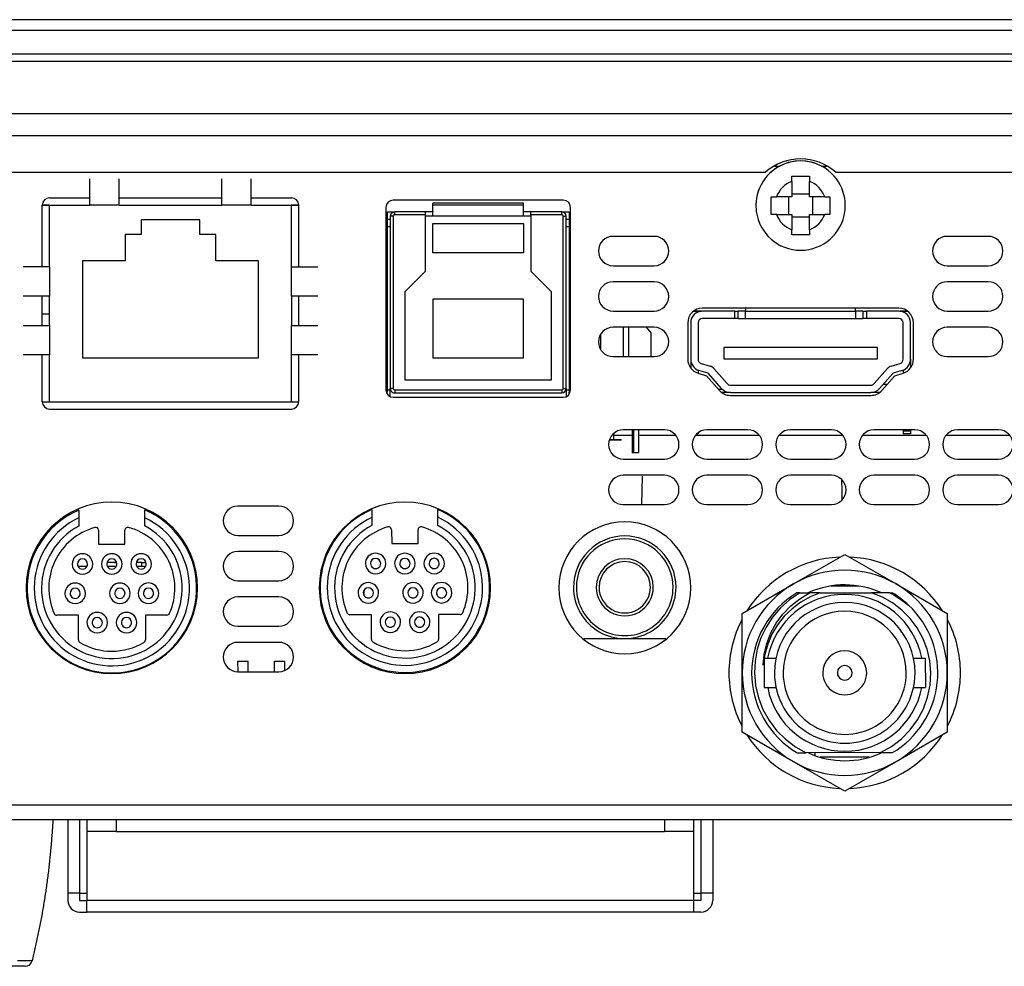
# Model space of a CAD drawing. Extents: x 0 to 420, y 0 to 297.
# Tile 36 of 42: x 294 to 317, y 131 to 154. Entities that reach past the tile are written whole.
import ezdxf

# ---------------------------------------------------------------- set-up
doc = ezdxf.new("R2010")
doc.units = 0
doc.header["$LTSCALE"] = 23.1
doc.layers.get('0').update_dxf_attribs({"linetype": 'CONTINUOUS'})
doc.layers.add('02___PRT_ALL_AXES', color=7, linetype='CONTINUOUS')
doc.layers.add('03___PRT_ALL_CURVES', color=7, linetype='CONTINUOUS')

msp = doc.modelspace()

# ---------------------------------------------------------------- linework, layer by layer
at = {"color": 7, "linetype": 'CONTINUOUS'}
for p, q in [((333.505, 152.724), (288.026, 152.724)), ((337.255, 152.549), (284.276, 152.549)), ((336.964, 151.303), (284.567, 151.303)), ((336.951, 150.778), (284.58, 150.778)), ((311.541, 150.054), (311.67, 150.054)), ((312.661, 150.054), (312.79, 150.054)), ((311.956, 149.684), (311.956, 149.809)), ((311.956, 149.809), (312.376, 149.809)), ((312.376, 149.809), (312.376, 149.684)), ((295.191, 149.119), (295.191, 149.749)), ((295.891, 149.119), (295.891, 149.749)), ((298.341, 149.119), (298.341, 149.749)), ((299.041, 149.119), (299.041, 149.749)), ((311.956, 149.684), (311.956, 149.319)), ((312.376, 149.319), (312.376, 149.684)), ((311.956, 149.389), (312.376, 149.389)), ((294.053, 147.646), (294.053, 149.119)), ((294.228, 149.294), (295.191, 149.294)), ((294.228, 149.119), (295.191, 149.119)), ((294.228, 147.646), (294.228, 149.119)), ((295.891, 149.119), (295.191, 149.119)), ((295.891, 149.294), (298.341, 149.294)), ((295.891, 149.119), (298.341, 149.119)), ((299.041, 149.119), (298.341, 149.119)), ((299.041, 149.294), (300.003, 149.294)), ((299.041, 149.119), (300.003, 149.119)), ((300.003, 147.646), (300.003, 149.119)), ((300.178, 147.646), (300.178, 149.119)), ((306.496, 149.238), (302.436, 149.238)), ((305.551, 149.168), (303.381, 149.168)), ((303.381, 149.116), (303.381, 149.168)), ((303.381, 148.968), (303.381, 149.116)), ((305.551, 149.116), (303.381, 149.116)), ((305.551, 149.116), (305.551, 149.168)), ((305.551, 148.968), (305.551, 149.116)), ((311.466, 149.109), (311.466, 149.319)), ((311.466, 149.319), (311.59, 149.319)), ((311.466, 148.899), (311.466, 149.109)), ((311.956, 149.319), (311.59, 149.319)), ((311.886, 148.899), (311.886, 149.319)), ((312.741, 149.319), (312.376, 149.319)), ((312.446, 149.319), (312.446, 148.899)), ((312.741, 149.319), (312.866, 149.319)), ((312.866, 149.319), (312.866, 149.109)), ((312.866, 149.109), (312.866, 148.899)), ((302.261, 149.063), (302.261, 144.706)), ((302.296, 148.958), (302.471, 148.958)), ((302.296, 144.653), (302.296, 148.958)), ((303.206, 148.958), (302.471, 148.958)), ((303.206, 148.888), (302.471, 148.888)), ((303.369, 148.958), (303.206, 148.958)), ((303.206, 148.888), (303.206, 148.958)), ((303.206, 148.853), (303.206, 148.888)), ((303.381, 148.958), (303.381, 148.968)), ((303.381, 148.853), (303.381, 148.958)), ((305.551, 148.958), (305.551, 148.968)), ((305.551, 148.853), (305.551, 148.958)), ((305.726, 148.958), (305.562, 148.958)), ((306.461, 148.958), (305.726, 148.958)), ((305.726, 148.888), (305.726, 148.958)), ((305.726, 148.888), (305.726, 148.853)), ((306.461, 148.888), (305.726, 148.888)), ((306.461, 148.958), (306.636, 148.958)), ((306.636, 148.958), (306.636, 144.653)), ((306.671, 144.706), (306.671, 149.063)), ((311.59, 148.899), (311.466, 148.899)), ((311.59, 148.899), (311.956, 148.899)), ((311.956, 148.899), (311.956, 148.533)), ((312.376, 148.533), (312.376, 148.899)), ((312.376, 148.899), (312.741, 148.899)), ((312.866, 148.899), (312.741, 148.899)), ((297.816, 148.769), (296.416, 148.769)), ((296.416, 148.769), (296.416, 148.419)), ((297.816, 148.419), (297.816, 148.769)), ((302.296, 148.783), (302.366, 148.783)), ((302.296, 148.783), (302.366, 148.783)), ((302.366, 148.853), (302.366, 144.741)), ((302.436, 148.853), (302.436, 144.741)), ((303.381, 148.853), (303.206, 148.853)), ((303.206, 147.541), (303.206, 148.853)), ((305.551, 148.853), (303.381, 148.853)), ((303.381, 148.678), (305.551, 148.678)), ((303.381, 147.978), (303.381, 148.678)), ((305.726, 148.853), (305.551, 148.853)), ((305.551, 148.678), (305.551, 147.978)), ((305.726, 148.853), (305.726, 147.541)), ((306.496, 144.741), (306.496, 148.853)), ((306.566, 144.741), (306.566, 148.853)), ((306.566, 148.783), (306.636, 148.783)), ((306.566, 148.783), (306.636, 148.783)), ((312.376, 148.829), (311.956, 148.829)), ((296.416, 148.419), (296.031, 148.419)), ((296.031, 148.419), (296.031, 147.789)), ((298.201, 148.419), (297.816, 148.419)), ((298.201, 147.789), (298.201, 148.419)), ((302.296, 148.608), (302.366, 148.608)), ((306.566, 148.608), (306.636, 148.608)), ((311.956, 148.409), (311.956, 148.533)), ((312.376, 148.409), (311.956, 148.409)), ((312.376, 148.533), (312.376, 148.409)), ((308.666, 148.374), (307.686, 148.374)), ((316.646, 148.374), (315.666, 148.374)), ((305.551, 147.978), (303.381, 147.978)), ((296.031, 147.789), (295.016, 147.789)), ((295.016, 147.789), (295.016, 145.476)), ((299.216, 147.789), (298.201, 147.789)), ((299.216, 145.476), (299.216, 147.789)), ((294.228, 147.646), (293.598, 147.646)), ((294.228, 147.646), (294.228, 146.946)), ((300.003, 147.646), (300.633, 147.646)), ((300.003, 146.946), (300.003, 147.646)), ((303.206, 147.541), (302.716, 147.051)), ((306.216, 147.051), (305.726, 147.541)), ((307.686, 147.674), (308.666, 147.674)), ((315.666, 147.674), (316.646, 147.674)), ((308.666, 147.289), (307.686, 147.289)), ((316.646, 147.289), (315.666, 147.289)), ((302.716, 147.051), (302.716, 144.951)), ((306.216, 144.951), (306.216, 147.051)), ((294.228, 146.946), (293.598, 146.946)), ((294.053, 146.246), (294.053, 146.946)), ((294.228, 146.246), (294.228, 146.946)), ((300.003, 146.946), (300.003, 146.246)), ((300.633, 146.946), (300.003, 146.946)), ((300.178, 146.246), (300.178, 146.946)), ((305.551, 146.876), (303.381, 146.876)), ((303.381, 146.876), (303.381, 145.476)), ((305.551, 145.476), (305.551, 146.876)), ((294.053, 146.526), (294.228, 146.526)), ((307.686, 146.589), (308.666, 146.589)), ((314.511, 146.659), (309.821, 146.659)), ((310.591, 146.589), (309.821, 146.589)), ((310.591, 146.589), (310.678, 146.589)), ((310.591, 146.414), (310.591, 146.589)), ((310.853, 146.589), (310.678, 146.589)), ((310.678, 146.414), (310.678, 146.589)), ((310.853, 146.659), (310.853, 146.589)), ((310.853, 146.414), (310.853, 146.589)), ((310.853, 146.589), (313.478, 146.589)), ((313.478, 146.589), (313.478, 146.659)), ((313.653, 146.589), (313.478, 146.589)), ((313.478, 146.589), (313.478, 146.414)), ((313.653, 146.589), (313.741, 146.589)), ((313.653, 146.589), (313.653, 146.414)), ((314.511, 146.589), (313.741, 146.589)), ((313.741, 146.589), (313.741, 146.414)), ((315.666, 146.589), (316.646, 146.589)), ((309.471, 146.309), (309.471, 145.441)), ((309.541, 146.309), (309.541, 145.441)), ((309.716, 146.309), (309.716, 145.441)), ((310.591, 146.414), (309.821, 146.414)), ((310.678, 146.414), (310.591, 146.414)), ((310.678, 146.414), (310.853, 146.414)), ((310.853, 146.414), (313.478, 146.414)), ((313.478, 146.414), (313.653, 146.414)), ((313.741, 146.414), (313.653, 146.414)), ((314.511, 146.414), (313.741, 146.414)), ((314.616, 145.441), (314.616, 146.309)), ((314.791, 145.441), (314.791, 146.309)), ((314.861, 145.441), (314.861, 146.309)), ((293.598, 146.246), (294.228, 146.246)), ((294.228, 146.246), (294.228, 145.546)), ((300.003, 146.246), (300.633, 146.246)), ((300.003, 145.546), (300.003, 146.246)), ((307.393, 145.675), (307.393, 146.033)), ((308.666, 146.204), (307.686, 146.204)), ((308.597, 146.071), (308.488, 146.204)), ((308.597, 145.504), (308.597, 146.071)), ((316.646, 146.204), (315.666, 146.204)), ((310.328, 145.721), (310.328, 145.448)), ((314.003, 145.721), (310.328, 145.721)), ((314.003, 145.448), (314.003, 145.721)), ((294.228, 145.546), (293.598, 145.546)), ((294.053, 144.426), (294.053, 145.546)), ((294.228, 144.426), (294.228, 145.546)), ((295.016, 145.476), (299.216, 145.476)), ((300.003, 144.426), (300.003, 145.546)), ((300.633, 145.546), (300.003, 145.546)), ((300.178, 144.426), (300.178, 145.546)), ((303.381, 145.476), (305.551, 145.476)), ((307.686, 145.504), (308.666, 145.504)), ((309.541, 145.441), (309.541, 145.231)), ((309.789, 145.34), (310.006, 145.273)), ((310.328, 145.448), (314.003, 145.448)), ((314.325, 145.273), (314.542, 145.34)), ((314.791, 145.441), (314.791, 145.231)), ((315.666, 145.504), (316.646, 145.504)), ((309.716, 145.181), (309.716, 145.106)), ((309.717, 145.106), (309.919, 145.044)), ((309.954, 145.106), (309.738, 145.173)), ((310.279, 144.741), (309.962, 145.101)), ((310.093, 145.217), (310.411, 144.857)), ((313.92, 144.857), (314.238, 145.217)), ((314.369, 145.101), (314.052, 144.741)), ((314.593, 145.173), (314.377, 145.106)), ((314.412, 145.044), (314.614, 145.106)), ((314.616, 145.181), (314.616, 145.106)), ((302.716, 144.951), (306.216, 144.951)), ((309.919, 145.044), (310.227, 144.695)), ((314.104, 144.695), (314.412, 145.044)), ((302.296, 144.706), (302.366, 144.706)), ((302.366, 144.549), (302.366, 144.741)), ((302.471, 144.706), (306.461, 144.706)), ((302.471, 144.636), (306.461, 144.636)), ((306.566, 144.741), (306.566, 144.549)), ((306.566, 144.706), (306.636, 144.706)), ((306.636, 144.607), (306.636, 144.653)), ((306.656, 144.653), (306.636, 144.653)), ((310.202, 144.723), (310.299, 144.723)), ((310.489, 144.646), (310.284, 144.646)), ((310.489, 144.821), (313.842, 144.821)), ((310.489, 144.646), (313.842, 144.646)), ((314.047, 144.646), (313.842, 144.646)), ((314.144, 144.846), (314.237, 144.846)), ((294.228, 144.426), (300.003, 144.426)), ((302.436, 144.531), (306.496, 144.531)), ((310.489, 144.576), (313.842, 144.576)), ((294.228, 144.251), (300.003, 144.251)), ((308.911, 143.754), (307.931, 143.754)), ((308.146, 143.754), (308.146, 143.201)), ((308.176, 143.754), (308.176, 143.201)), ((308.291, 143.754), (308.291, 143.201)), ((310.906, 143.754), (309.926, 143.754)), ((312.901, 143.754), (311.921, 143.754)), ((314.896, 143.754), (313.916, 143.754)), ((314.616, 143.754), (314.616, 143.726)), ((314.616, 143.726), (314.616, 143.656)), ((314.791, 143.726), (314.616, 143.726)), ((314.791, 143.754), (314.791, 143.726)), ((314.791, 143.726), (314.791, 143.656)), ((316.891, 143.754), (315.911, 143.754)), ((307.659, 143.516), (307.606, 143.516)), ((307.696, 143.516), (307.659, 143.516)), ((307.696, 143.653), (307.696, 143.516)), ((307.696, 143.624), (308.146, 143.624)), ((308.291, 143.624), (309.182, 143.624)), ((309.694, 143.656), (309.716, 143.656)), ((309.716, 143.673), (309.716, 143.656)), ((311.649, 143.624), (313.172, 143.624)), ((314.791, 143.656), (314.616, 143.656)), ((315.639, 143.624), (317.162, 143.624)), ((307.931, 143.054), (308.911, 143.054)), ((308.176, 143.201), (308.146, 143.201)), ((308.291, 143.201), (308.176, 143.201)), ((309.926, 143.054), (310.906, 143.054)), ((311.921, 143.054), (312.901, 143.054)), ((313.916, 143.054), (314.896, 143.054)), ((315.911, 143.054), (316.891, 143.054)), ((308.911, 142.669), (307.931, 142.669)), ((310.906, 142.669), (309.926, 142.669)), ((312.901, 142.669), (311.921, 142.669)), ((314.896, 142.669), (313.916, 142.669)), ((316.891, 142.669), (315.911, 142.669)), ((294.925, 141.837), (294.925, 141.652)), ((296.5, 141.654), (296.5, 141.84)), ((299.706, 141.934), (298.726, 141.934)), ((301.925, 141.849), (301.925, 141.663)), ((303.5, 141.666), (303.5, 141.852)), ((307.931, 141.969), (308.911, 141.969)), ((309.926, 141.969), (310.906, 141.969)), ((311.921, 141.969), (312.901, 141.969)), ((313.916, 141.969), (314.896, 141.969)), ((315.911, 141.969), (316.891, 141.969)), ((294.925, 141.652), (294.925, 141.456)), ((296.5, 141.459), (296.5, 141.654)), ((301.925, 141.663), (301.925, 141.468)), ((303.5, 141.471), (303.5, 141.666)), ((295.398, 141.355), (295.399, 141.024)), ((296.029, 141.026), (296.028, 141.356)), ((302.398, 141.367), (302.399, 141.036)), ((303.029, 141.037), (303.028, 141.368)), ((298.726, 141.234), (299.706, 141.234)), ((295.399, 141.024), (296.029, 141.026)), ((302.399, 141.036), (303.029, 141.037)), ((299.706, 140.849), (298.726, 140.849)), ((311.994, 140.074), (313.219, 140.781)), ((313.219, 140.781), (314.444, 140.074)), ((294.904, 140.497), (295.125, 140.497)), ((294.904, 140.497), (295.125, 140.497)), ((295.831, 140.586), (295.598, 140.586)), ((295.604, 140.498), (295.825, 140.499)), ((295.604, 140.498), (295.825, 140.499)), ((296.434, 140.587), (296.298, 140.587)), ((296.304, 140.499), (296.525, 140.5)), ((296.304, 140.499), (296.525, 140.5)), ((296.434, 140.587), (296.498, 140.587)), ((296.434, 140.5), (296.434, 140.587)), ((296.498, 140.587), (296.531, 140.587)), ((298.726, 140.149), (299.706, 140.149)), ((310.769, 139.367), (311.994, 140.074)), ((312.89, 140.026), (313.548, 140.026)), ((314.444, 140.074), (315.669, 139.367)), ((299.706, 139.764), (298.726, 139.764)), ((312.144, 139.858), (312.075, 139.858)), ((312.144, 139.858), (312.38, 139.858)), ((312.621, 139.859), (312.38, 139.858)), ((312.636, 139.859), (312.621, 139.859)), ((312.636, 139.859), (312.784, 139.859)), ((312.784, 139.859), (313.86, 139.861)), ((314.299, 139.862), (313.86, 139.861)), ((314.299, 139.862), (314.354, 139.862)), ((314.299, 139.862), (314.341, 139.838)), ((314.341, 139.838), (314.4, 139.804)), ((294.917, 139.327), (294.402, 139.326)), ((294.918, 138.736), (294.917, 139.327)), ((297.031, 139.331), (296.516, 139.33)), ((296.516, 139.33), (296.517, 138.739)), ((301.917, 139.339), (301.402, 139.338)), ((301.918, 138.748), (301.917, 139.339)), ((304.031, 139.343), (303.516, 139.342)), ((303.516, 139.342), (303.517, 138.751)), ((310.769, 137.952), (310.769, 139.367)), ((315.669, 139.367), (315.669, 137.952)), ((298.726, 139.064), (299.706, 139.064)), ((306.985, 138.768), (307.968, 138.769)), ((307.968, 138.769), (308.95, 138.771)), ((299.706, 138.679), (298.726, 138.679)), ((311.272, 138.138), (311.288, 138.299)), ((311.293, 138.285), (311.272, 138.138)), ((311.295, 138.299), (311.293, 138.285)), ((298.728, 138.228), (298.973, 138.229)), ((298.729, 137.979), (298.728, 138.228)), ((298.974, 137.979), (298.973, 138.229)), ((299.604, 137.979), (299.603, 138.23)), ((299.603, 138.23), (299.848, 138.23)), ((299.849, 138.011), (299.848, 138.23)), ((298.726, 137.979), (299.706, 137.979)), ((310.769, 136.538), (310.769, 137.952)), ((315.669, 137.952), (315.669, 136.538)), ((311.994, 135.83), (310.769, 136.538)), ((315.669, 136.538), (314.444, 135.83)), ((312.082, 136.043), (312.302, 136.043)), ((314.077, 136.046), (312.302, 136.043)), ((312.516, 135.978), (312.516, 136.043)), ((313.805, 135.94), (312.632, 135.94)), ((314.077, 136.046), (314.1, 136.046)), ((314.1, 136.046), (314.363, 136.047)), ((313.219, 135.123), (311.994, 135.83)), ((314.444, 135.83), (313.219, 135.123)), ((338.156, 134.794), (283.375, 134.794)), ((338.156, 134.444), (283.375, 134.444)), ((338.156, 134.444), (283.375, 134.444)), ((294.666, 134.444), (294.666, 132.694)), ((294.946, 134.444), (294.946, 132.694)), ((295.121, 134.444), (295.121, 134.164)), ((295.821, 134.444), (295.821, 134.164)), ((308.911, 134.444), (308.911, 134.164)), ((309.611, 134.444), (309.611, 134.164)), ((309.611, 134.444), (309.611, 134.164)), ((309.786, 134.444), (309.786, 132.694)), ((310.066, 134.444), (310.066, 132.694)), ((295.121, 134.164), (295.121, 132.694)), ((295.821, 134.164), (295.121, 134.164)), ((295.821, 134.164), (308.911, 134.164)), ((309.611, 134.164), (308.911, 134.164)), ((309.611, 134.164), (309.611, 132.694)), ((294.666, 132.694), (294.666, 132.519)), ((294.946, 132.694), (294.666, 132.694)), ((294.946, 132.694), (294.946, 132.519)), ((294.946, 132.694), (295.121, 132.694)), ((295.121, 132.694), (295.121, 132.519)), ((309.611, 132.694), (309.611, 132.519)), ((309.611, 132.694), (309.786, 132.694)), ((309.786, 132.694), (309.786, 132.519)), ((310.066, 132.694), (309.786, 132.694)), ((310.066, 132.694), (310.066, 132.519)), ((294.946, 132.519), (295.121, 132.519)), ((295.121, 132.239), (295.121, 132.519)), ((309.611, 132.519), (295.121, 132.519)), ((309.611, 132.519), (309.611, 132.239)), ((309.786, 132.519), (309.611, 132.519)), ((294.946, 132.239), (295.121, 132.239)), ((309.611, 132.239), (295.121, 132.239)), ((309.611, 132.239), (295.121, 132.239)), ((309.786, 132.239), (309.611, 132.239)), ((293.646, 130.944), (289.385, 130.944))]:
    msp.add_line(p, q, dxfattribs=at)
for points in [[(332.418, 153.548), (331.132, 153.548), (329.524, 153.548), (327.546, 153.548), (325.135, 153.548), (322.199, 153.548), (318.808, 153.548), (315.264, 153.548), (311.639, 153.548), (307.991, 153.548), (304.421, 153.548), (301.042, 153.548), (298.009, 153.548), (295.496, 153.548), (293.416, 153.548), (291.68, 153.548), (290.255, 153.548), (289.113, 153.548)], [(332.463, 153.289), (331.174, 153.289), (329.563, 153.289), (327.581, 153.289), (325.165, 153.289), (322.223, 153.289), (318.825, 153.289), (315.273, 153.289), (311.641, 153.289), (307.986, 153.289), (304.408, 153.289), (301.022, 153.289), (297.982, 153.289), (295.464, 153.289), (293.379, 153.289), (291.64, 153.289), (290.212, 153.289), (289.068, 153.289)], [(302.471, 148.888), (302.471, 148.91), (302.471, 148.929), (302.471, 148.945), (302.471, 148.955), (302.471, 148.958)], [(303.381, 148.968), (303.379, 148.962), (303.376, 148.959), (303.369, 148.958)], [(305.562, 148.958), (305.556, 148.959), (305.552, 148.962), (305.551, 148.968)], [(306.461, 148.888), (306.461, 148.91), (306.461, 148.929), (306.461, 148.945), (306.461, 148.955), (306.461, 148.958)], [(302.436, 148.853), (302.414, 148.853), (302.394, 148.853), (302.379, 148.853), (302.369, 148.853), (302.366, 148.853)], [(306.496, 148.853), (306.517, 148.853), (306.537, 148.853), (306.552, 148.853), (306.562, 148.853), (306.566, 148.853)], [(302.436, 144.741), (302.414, 144.741), (302.394, 144.741), (302.379, 144.741), (302.369, 144.741), (302.366, 144.741)], [(302.471, 144.706), (302.471, 144.684), (302.471, 144.665), (302.471, 144.649), (302.471, 144.639), (302.471, 144.636)], [(306.461, 144.706), (306.461, 144.684), (306.461, 144.665), (306.461, 144.649), (306.461, 144.639), (306.461, 144.636)], [(306.496, 144.741), (306.517, 144.741), (306.537, 144.741), (306.552, 144.741), (306.562, 144.741), (306.566, 144.741)], [(309.654, 143.624), (310.766, 143.624), (311.177, 143.624)], [(313.644, 143.624), (314.309, 143.624), (315.167, 143.624)], [(308.377, 141.969), (308.382, 142.3), (308.388, 142.65)], [(313.145, 142.56), (313.149, 142.3), (313.152, 142.083)], [(312.144, 139.858), (311.902, 139.694), (311.685, 139.5), (311.498, 139.282), (311.342, 139.043), (311.219, 138.785), (311.131, 138.513), (311.079, 138.233), (311.065, 137.948)], [(311.288, 138.299), (311.298, 138.398), (311.36, 138.655), (311.456, 138.904), (311.584, 139.137), (311.743, 139.354), (311.932, 139.549), (312.146, 139.719), (312.38, 139.858)], [(312.636, 139.859), (312.396, 139.763), (312.17, 139.637), (311.96, 139.482), (311.774, 139.301), (311.613, 139.098), (311.481, 138.877), (311.379, 138.639), (311.309, 138.391), (311.295, 138.299)], [(315.272, 137.956), (315.248, 138.236), (315.185, 138.513), (315.084, 138.779), (314.948, 139.027), (314.78, 139.252), (314.583, 139.451), (314.36, 139.622), (314.118, 139.759), (313.86, 139.861)], [(314.413, 139.827), (314.384, 139.844), (314.354, 139.862)], [(314.4, 139.804), (314.529, 139.73), (314.742, 139.57)], [(311.065, 137.948), (311.091, 137.649), (311.158, 137.356), (311.266, 137.076), (311.411, 136.814), (311.591, 136.576), (311.803, 136.365), (312.041, 136.187), (312.302, 136.043)], [(314.077, 136.046), (314.338, 136.193), (314.576, 136.374), (314.784, 136.587), (314.959, 136.828), (315.098, 137.091), (315.198, 137.37), (315.256, 137.66), (315.272, 137.956)], [(293.816, 131.076), (293.825, 131.112), (293.834, 131.149), (293.843, 131.185), (293.852, 131.222), (293.861, 131.258), (293.869, 131.295), (293.878, 131.331), (293.887, 131.368), (293.895, 131.405), (293.903, 131.442), (293.912, 131.479), (293.92, 131.516), (293.928, 131.553), (293.936, 131.59), (293.944, 131.628), (293.952, 131.665), (293.96, 131.702), (293.968, 131.74), (293.976, 131.777), (293.983, 131.815), (293.991, 131.853), (293.998, 131.89), (294.006, 131.928), (294.013, 131.966), (294.02, 132.004), (294.028, 132.042), (294.035, 132.08), (294.042, 132.118), (294.049, 132.156), (294.056, 132.194), (294.062, 132.232), (294.069, 132.271), (294.076, 132.309), (294.082, 132.347), (294.089, 132.386), (294.095, 132.424), (294.102, 132.463), (294.108, 132.502), (294.114, 132.54), (294.12, 132.579), (294.126, 132.618), (294.132, 132.657), (294.138, 132.695), (294.144, 132.734), (294.149, 132.773), (294.155, 132.812), (294.16, 132.851), (294.166, 132.89), (294.171, 132.93), (294.177, 132.969), (294.182, 133.008), (294.187, 133.047), (294.192, 133.087), (294.197, 133.126), (294.202, 133.165), (294.207, 133.205), (294.211, 133.244), (294.216, 133.284), (294.221, 133.323), (294.225, 133.363), (294.229, 133.403), (294.234, 133.442), (294.238, 133.482), (294.242, 133.522), (294.246, 133.561), (294.25, 133.601), (294.254, 133.641), (294.258, 133.681), (294.262, 133.721), (294.266, 133.761), (294.269, 133.801), (294.273, 133.841), (294.276, 133.881), (294.279, 133.921), (294.283, 133.961), (294.286, 134.001), (294.289, 134.041), (294.292, 134.081), (294.295, 134.121), (294.298, 134.162), (294.301, 134.202), (294.303, 134.242), (294.306, 134.282), (294.308, 134.323), (294.311, 134.363), (294.313, 134.403), (294.316, 134.444)], [(293.816, 131.076), (293.825, 131.112), (293.834, 131.149), (293.843, 131.185), (293.852, 131.222), (293.861, 131.258), (293.869, 131.295), (293.878, 131.331), (293.887, 131.368), (293.895, 131.405), (293.903, 131.442), (293.912, 131.479), (293.92, 131.516), (293.928, 131.553), (293.936, 131.59), (293.944, 131.628), (293.952, 131.665), (293.96, 131.702), (293.968, 131.74), (293.976, 131.777), (293.983, 131.815), (293.991, 131.853), (293.998, 131.89), (294.006, 131.928), (294.013, 131.966), (294.02, 132.004), (294.028, 132.042), (294.035, 132.08), (294.042, 132.118), (294.049, 132.156), (294.056, 132.194), (294.062, 132.232), (294.069, 132.271), (294.076, 132.309), (294.082, 132.347), (294.089, 132.386), (294.095, 132.424), (294.102, 132.463), (294.108, 132.502), (294.114, 132.54), (294.12, 132.579), (294.126, 132.618), (294.132, 132.657), (294.138, 132.695), (294.144, 132.734), (294.149, 132.773), (294.155, 132.812), (294.16, 132.851), (294.166, 132.89), (294.171, 132.93), (294.177, 132.969), (294.182, 133.008), (294.187, 133.047), (294.192, 133.087), (294.197, 133.126), (294.202, 133.165), (294.207, 133.205), (294.211, 133.244), (294.216, 133.284), (294.221, 133.323), (294.225, 133.363), (294.229, 133.403), (294.234, 133.442), (294.238, 133.482), (294.242, 133.522), (294.246, 133.561), (294.25, 133.601), (294.254, 133.641), (294.258, 133.681), (294.262, 133.721), (294.266, 133.761), (294.269, 133.801), (294.273, 133.841), (294.276, 133.881), (294.279, 133.921), (294.283, 133.961), (294.286, 134.001), (294.289, 134.041), (294.292, 134.081), (294.295, 134.121), (294.298, 134.162), (294.301, 134.202), (294.303, 134.242), (294.306, 134.282), (294.308, 134.323), (294.311, 134.363), (294.313, 134.403), (294.316, 134.444)], [(293.816, 131.076), (293.807, 131.076), (293.782, 131.076), (293.743, 131.076), (293.691, 131.076), (293.627, 131.076), (293.55, 131.076), (293.461, 131.076)]]:
    msp.add_lwpolyline(points, dxfattribs=at)
for centre, radius, start, end in [((312.166, 149.109), 1.067, 117.6607, 134.4086), ((312.166, 149.109), 1.067, 46.0979, 133.9065), ((312.166, 149.109), 1.067, 62.3397, 117.6607), ((312.166, 149.109), 1.067, 138.8506, 174.9457), ((312.166, 149.109), 1.067, 138.8979, 174.9457), ((312.166, 149.109), 1.067, 133.9065, 138.8979), ((312.166, 149.109), 1.067, 41.0918, 46.0979), ((312.166, 149.109), 1.067, 5.0515, 41.1572), ((312.166, 149.109), 1.067, 5.0515, 41.0918), ((312.166, 149.109), 0.613, 110.051, 159.949), ((312.166, 149.109), 0.613, 20.051, 69.949), ((294.228, 149.119), 0.175, 90, 180), ((300.003, 149.119), 0.175, 0, 90), ((302.436, 149.063), 0.175, 90, 180), ((306.496, 149.063), 0.175, 0, 90), ((312.166, 149.109), 1.067, 174.9457, 180), ((312.166, 149.109), 1.067, 174.9457, 180), ((312.166, 149.109), 1.067, 180, 187.4121), ((312.166, 149.109), 1.067, 180, 187.4431), ((312.166, 149.109), 1.067, 352.5898, 360), ((312.166, 149.109), 1.067, 352.5586, 360), ((312.166, 149.109), 1.067, 0, 5.0515), ((302.471, 148.853), 0.105, 90, 180), ((302.471, 148.853), 0.105, 162, 180), ((302.471, 148.853), 0.105, 152.6463, 162), ((302.471, 148.853), 0.105, 144, 152.6463), ((302.471, 148.853), 0.105, 90, 144), ((302.471, 148.853), 0.035, 90, 180), ((306.461, 148.853), 0.105, 0, 90), ((306.461, 148.853), 0.035, 0, 90), ((306.461, 148.853), 0.105, 62.6463, 72), ((312.166, 149.109), 1.067, 187.4431, 352.5586), ((312.166, 149.109), 0.613, 200.051, 249.949), ((312.166, 149.109), 0.613, 290.051, 339.949), ((307.686, 148.024), 0.35, 90, 270), ((308.666, 148.024), 0.35, 270, 90), ((315.666, 148.024), 0.35, 90, 270), ((316.646, 148.024), 0.35, 270, 90), ((307.686, 146.939), 0.35, 90, 270), ((308.666, 146.939), 0.35, 270, 90), ((315.666, 146.939), 0.35, 90, 270), ((316.646, 146.939), 0.35, 270, 90), ((309.821, 146.309), 0.35, 90, 180), ((309.821, 146.309), 0.28, 90, 180), ((314.511, 146.309), 0.35, 0, 90), ((314.511, 146.309), 0.28, 0, 90), ((309.821, 146.309), 0.105, 90, 180), ((314.511, 146.309), 0.105, 0, 90), ((307.686, 145.854), 0.35, 90, 270), ((308.666, 145.854), 0.35, 270, 90), ((315.666, 145.854), 0.35, 90, 270), ((316.646, 145.854), 0.35, 270, 90), ((309.821, 145.441), 0.35, 180, 252.7963), ((309.821, 145.441), 0.28, 180, 252.7963), ((309.821, 145.441), 0.105, 180, 252.7963), ((314.511, 145.441), 0.105, 287.2037, 360), ((314.511, 145.441), 0.28, 287.2037, 360), ((314.511, 145.441), 0.35, 287.2037, 360), ((309.949, 145.089), 0.0175, 41.402, 72.7963), ((309.949, 145.089), 0.193, 41.402, 72.7963), ((314.382, 145.089), 0.193, 107.2037, 138.598), ((314.382, 145.089), 0.0175, 107.2037, 138.598), ((310.489, 144.926), 0.105, 221.402, 270), ((313.842, 144.926), 0.105, 270, 318.598), ((302.436, 144.706), 0.175, 180, 270), ((302.471, 144.741), 0.105, 180, 198), ((302.471, 144.741), 0.105, 180, 198), ((302.471, 144.741), 0.105, 198, 207.3537), ((302.471, 144.741), 0.105, 198, 207.3537), ((302.471, 144.741), 0.105, 207.3537, 216), ((302.471, 144.741), 0.105, 207.3537, 216), ((302.471, 144.741), 0.105, 216, 270), ((302.471, 144.741), 0.105, 216, 270), ((302.471, 144.741), 0.035, 180, 270), ((306.461, 144.741), 0.105, 270, 360), ((306.461, 144.741), 0.035, 270, 360), ((306.496, 144.706), 0.175, 270, 360), ((310.489, 144.926), 0.35, 221.402, 270), ((310.489, 144.926), 0.28, 221.402, 270), ((313.842, 144.926), 0.28, 270, 318.598), ((313.842, 144.926), 0.35, 270, 318.598), ((294.228, 144.426), 0.175, 180, 270), ((300.003, 144.426), 0.175, 270, 360), ((307.931, 143.404), 0.35, 90, 270), ((308.911, 143.404), 0.35, 270, 90), ((309.926, 143.404), 0.35, 90, 270), ((310.906, 143.404), 0.35, 270, 90), ((311.921, 143.404), 0.35, 90, 270), ((312.901, 143.404), 0.35, 270, 90), ((313.916, 143.404), 0.35, 90, 270), ((314.896, 143.404), 0.35, 270, 90), ((315.911, 143.404), 0.35, 90, 270), ((316.891, 143.404), 0.35, 270, 90), ((307.931, 142.319), 0.35, 90, 270), ((308.911, 142.319), 0.35, 270, 90), ((309.926, 142.319), 0.35, 90, 270), ((310.906, 142.319), 0.35, 270, 90), ((311.921, 142.319), 0.35, 90, 270), ((312.901, 142.319), 0.35, 270, 90), ((313.916, 142.319), 0.35, 90, 270), ((314.896, 142.319), 0.35, 270, 90), ((315.911, 142.319), 0.35, 90, 270), ((316.891, 142.319), 0.35, 270, 90), ((295.716, 139.981), 2.047, 0, 180), ((295.716, 139.973), 2.025, 112.9857, 260.8664), ((295.716, 139.973), 2.025, 296.2829, 67.2096), ((298.726, 141.584), 0.35, 90, 270), ((299.706, 141.584), 0.35, 270, 90), ((302.716, 139.981), 2.047, 0, 180), ((302.715, 139.985), 2.025, 112.9857, 296.2829), ((302.715, 139.985), 2.025, 296.2829, 67.2096), ((295.716, 139.973), 1.855, 115.2184, 297.4292), ((295.716, 139.973), 1.855, 297.4292, 64.9768), ((302.715, 139.985), 1.855, 115.2184, 297.4292), ((302.715, 139.985), 1.855, 297.4292, 64.9768), ((295.716, 139.973), 1.68, 118.0508, 302.3466), ((295.716, 139.973), 1.505, 105.6603, 203.7134), ((295.328, 141.355), 0.07, 0.0976, 105.6603), ((296.098, 141.356), 0.07, 74.5349, 180.0976), ((295.716, 139.973), 1.505, 336.4819, 74.5349), ((295.716, 139.973), 1.68, 302.3466, 62.1444), ((302.715, 139.985), 1.68, 118.0508, 302.3466), ((302.715, 139.985), 1.505, 105.6603, 203.7134), ((302.328, 141.367), 0.07, 0.0976, 105.6603), ((303.098, 141.368), 0.07, 74.5349, 180.0976), ((302.715, 139.985), 1.505, 336.4819, 74.5349), ((302.715, 139.985), 1.68, 302.3466, 62.1444), ((307.966, 139.981), 1.575, 90, 270), ((307.966, 139.981), 1.575, 270, 90), ((307.965, 139.994), 1.225, 0.0976, 180.0976), ((307.965, 139.994), 1.155, 0.0976, 180.0976), ((295.015, 140.55), 0.245, 0.0976, 180.0976), ((295.015, 140.55), 0.122, 0.0976, 180.0976), ((295.715, 140.551), 0.245, 0.0976, 180.0976), ((295.715, 140.551), 0.122, 0.0976, 180.0976), ((296.415, 140.552), 0.245, 0.0976, 180.0976), ((296.415, 140.552), 0.122, 0.0976, 180.0976), ((298.726, 140.499), 0.35, 90, 270), ((299.706, 140.499), 0.35, 270, 90), ((302.015, 140.562), 0.245, 0.0976, 180.0976), ((302.015, 140.562), 0.122, 0.0976, 180.0976), ((302.715, 140.563), 0.245, 0.0976, 180.0976), ((302.715, 140.563), 0.122, 0.0976, 180.0976), ((303.415, 140.564), 0.245, 0.0976, 180.0976), ((303.415, 140.564), 0.122, 0.0976, 180.0976), ((307.965, 139.994), 0.682, 0.0976, 180.0976), ((295.015, 140.55), 0.245, 180.0976, 0.0976), ((295.015, 140.55), 0.122, 180.0976, 0.0976), ((295.715, 140.551), 0.245, 180.0976, 0.0976), ((295.715, 140.551), 0.122, 180.0976, 0.0976), ((296.415, 140.552), 0.245, 180.0976, 0.0976), ((296.415, 140.552), 0.122, 180.0976, 0.0976), ((302.015, 140.562), 0.245, 180.0976, 0.0976), ((302.015, 140.562), 0.122, 180.0976, 0.0976), ((302.715, 140.563), 0.245, 180.0976, 0.0976), ((302.715, 140.563), 0.122, 180.0976, 0.0976), ((303.415, 140.564), 0.245, 180.0976, 0.0976), ((303.415, 140.564), 0.122, 180.0976, 0.0976), ((307.965, 139.994), 0.613, 0.0976, 180.0976), ((313.219, 137.952), 2.45, 60, 120), ((295.716, 139.981), 2.047, 180, 360), ((294.841, 139.849), 0.245, 0.0976, 180.0976), ((294.841, 139.849), 0.122, 0.0976, 180.0976), ((295.908, 139.851), 0.245, 0.0976, 180.0976), ((295.908, 139.851), 0.122, 0.0976, 180.0976), ((296.591, 139.852), 0.245, 0.0976, 180.0976), ((296.591, 139.852), 0.122, 0.0976, 180.0976), ((302.716, 139.981), 2.047, 180, 360), ((301.841, 139.861), 0.245, 0.0976, 180.0976), ((301.841, 139.861), 0.122, 0.0976, 180.0976), ((302.908, 139.863), 0.245, 0.0976, 180.0976), ((302.908, 139.863), 0.122, 0.0976, 180.0976), ((303.591, 139.864), 0.245, 0.0976, 180.0976), ((303.591, 139.864), 0.122, 0.0976, 180.0976), ((307.965, 139.994), 1.225, 180.0976, 0.0976), ((307.965, 139.994), 1.155, 180.0976, 0.0976), ((307.965, 139.994), 0.682, 180.0976, 0.0976), ((307.965, 139.994), 0.613, 180.0976, 0.0976), ((313.219, 137.952), 2.45, 120, 180), ((313.219, 137.952), 2.45, 0, 60), ((294.841, 139.849), 0.245, 180.0976, 0.0976), ((294.841, 139.849), 0.122, 180.0976, 0.0976), ((295.908, 139.851), 0.245, 180.0976, 0.0976), ((295.908, 139.851), 0.122, 180.0976, 0.0976), ((296.591, 139.852), 0.245, 180.0976, 0.0976), ((296.591, 139.852), 0.122, 180.0976, 0.0976), ((298.726, 139.414), 0.35, 90, 270), ((299.706, 139.414), 0.35, 270, 90), ((301.841, 139.861), 0.245, 180.0976, 0.0976), ((301.841, 139.861), 0.122, 180.0976, 0.0976), ((302.908, 139.863), 0.245, 180.0976, 0.0976), ((302.908, 139.863), 0.122, 180.0976, 0.0976), ((303.591, 139.864), 0.245, 180.0976, 0.0976), ((303.591, 139.864), 0.122, 180.0976, 0.0976), ((313.219, 137.952), 2.223, 120.975, 239.2202), ((313.219, 137.952), 1.873, 10.8925, 169.3028), ((313.219, 137.952), 2.223, 46.728, 57.4997), ((313.219, 137.952), 2.223, 300.975, 46.728), ((294.402, 139.396), 0.07, 203.7134, 270.0976), ((295.367, 139.15), 0.245, 0.0976, 180.0976), ((295.367, 139.15), 0.122, 0.0976, 180.0976), ((296.067, 139.151), 0.245, 0.0976, 180.0976), ((296.067, 139.151), 0.122, 0.0976, 180.0976), ((297.031, 139.401), 0.07, 270.0976, 336.4819), ((301.402, 139.408), 0.07, 203.7134, 270.0976), ((302.367, 139.162), 0.245, 0.0976, 180.0976), ((302.367, 139.162), 0.122, 0.0976, 180.0976), ((303.067, 139.163), 0.245, 0.0976, 180.0976), ((303.067, 139.163), 0.122, 0.0976, 180.0976), ((304.031, 139.413), 0.07, 270.0976, 336.4819), ((295.367, 139.15), 0.245, 180.0976, 0.0976), ((295.367, 139.15), 0.122, 180.0976, 0.0976), ((296.067, 139.151), 0.245, 180.0976, 0.0976), ((296.067, 139.151), 0.122, 180.0976, 0.0976), ((302.367, 139.162), 0.245, 180.0976, 0.0976), ((302.367, 139.162), 0.122, 180.0976, 0.0976), ((303.067, 139.163), 0.245, 180.0976, 0.0976), ((303.067, 139.163), 0.122, 180.0976, 0.0976), ((301.988, 138.748), 0.07, 180.0976, 239.5268), ((303.447, 138.751), 0.07, 300.6684, 0.0976), ((294.988, 138.737), 0.07, 180.0976, 239.5268), ((295.716, 139.973), 1.505, 239.5268, 300.6684), ((296.447, 138.739), 0.07, 300.6684, 0.0976), ((298.726, 138.329), 0.35, 90, 270), ((299.706, 138.329), 0.35, 270, 90), ((302.715, 139.985), 1.505, 239.5268, 300.6684), ((313.219, 137.952), 0.525, 0.0976, 180.0976), ((295.716, 139.973), 2.025, 279.2687, 296.2829), ((313.219, 137.952), 0.175, 0.0976, 180.0976), ((295.716, 139.973), 2.025, 260.8664, 262.2227), ((295.716, 139.973), 2.025, 262.2227, 277.998), ((295.716, 139.973), 2.025, 277.998, 279.2687), ((313.219, 137.952), 2.45, 180, 240), ((313.219, 137.952), 0.525, 180.0976, 0.0976), ((313.219, 137.952), 0.175, 180.0976, 0.0976), ((313.219, 137.952), 2.45, 300, 360), ((313.219, 137.952), 1.873, 190.8925, 349.3028), ((313.219, 137.952), 2.45, 240, 300), ((294.946, 132.519), 0.28, 180, 270), ((309.786, 132.519), 0.28, 270, 360), ((293.646, 131.119), 0.175, 270, 345.8754), ((293.646, 131.119), 0.175, 270, 345.8754)]:
    msp.add_arc(centre, radius, start, end, dxfattribs=at)
at = {"layer": '02___PRT_ALL_AXES', "color": 7, "linetype": 'CONTINUOUS'}
for p, q in [((284.908, 149.903), (311.325, 149.903)), ((313.006, 149.903), (325.813, 149.903)), ((294.053, 144.426), (294.228, 144.426)), ((300.003, 144.426), (300.178, 144.426)), ((301.736, 139.923), (301.736, 139.799)), ((301.736, 139.923), (301.736, 139.799)), ((311.293, 138.299), (311.295, 137.599)), ((311.293, 138.299), (311.575, 138.299)), ((311.293, 138.299), (311.575, 138.299)), ((314.862, 138.305), (315.143, 138.305)), ((314.862, 138.305), (315.143, 138.305)), ((315.143, 138.305), (315.145, 137.605)), ((311.295, 137.599), (311.576, 137.599)), ((311.295, 137.599), (311.576, 137.599)), ((314.863, 137.605), (315.145, 137.605)), ((314.863, 137.605), (315.145, 137.605))]:
    msp.add_line(p, q, dxfattribs=at)
for centre, radius, start, end in [((312.166, 148.965), 1.26, 48.1593, 131.8407), ((313.219, 137.952), 2.765, 92.6293, 147.5758), ((313.219, 137.952), 2.765, 32.4242, 87.3707), ((313.219, 137.952), 2.1, 65.6987, 113.7549), ((313.219, 137.952), 2.1, 113.7549, 114.5119), ((313.219, 137.952), 1.68, 0.0976, 180.0976), ((313.219, 137.952), 2.765, 152.6379, 180), ((313.219, 137.952), 1.47, 0.0976, 180.0976), ((313.219, 137.952), 2.765, 0, 27.3621), ((313.219, 137.952), 2.765, 180, 207.3621), ((313.219, 137.952), 1.68, 180.0976, 0.0976), ((313.219, 137.952), 1.47, 180.0976, 0.0976), ((313.219, 137.952), 2.765, 332.6379, 360), ((313.219, 137.952), 2.765, 212.4242, 267.3707), ((313.219, 137.952), 2.765, 272.6293, 327.5758), ((313.219, 137.952), 2.1, 245.6987, 294.2242), ((313.219, 137.952), 2.1, 294.2242, 294.5119)]:
    msp.add_arc(centre, radius, start, end, dxfattribs=at)
at = {"layer": '03___PRT_ALL_CURVES', "color": 40, "linetype": 'CONTINUOUS'}
for p, q in [((307.938, 145.504), (307.938, 146.204)), ((308.052, 146.204), (308.052, 145.504))]:
    msp.add_line(p, q, dxfattribs=at)
at = {"layer": '03___PRT_ALL_CURVES', "color": 4, "linetype": 'CONTINUOUS'}
for p, q in [((307.606, 143.516), (307.696, 143.516)), ((307.696, 143.516), (307.889, 143.516)), ((307.889, 143.516), (307.696, 143.516))]:
    msp.add_line(p, q, dxfattribs=at)
for points in [[(294.053, 149.119), (294.07, 149.119), (294.09, 149.119), (294.112, 149.119), (294.134, 149.119), (294.159, 149.119), (294.185, 149.119)], [(294.219, 149.119), (294.187, 149.119), (294.157, 149.119), (294.127, 149.119), (294.1, 149.119), (294.075, 149.119), (294.053, 149.119)], [(294.185, 149.119), (294.191, 149.119), (294.196, 149.119), (294.202, 149.119), (294.207, 149.119), (294.213, 149.119), (294.219, 149.119)], [(294.219, 149.119), (294.219, 149.119), (294.221, 149.119), (294.223, 149.119), (294.224, 149.119), (294.226, 149.119), (294.228, 149.119)], [(300.012, 149.119), (300.012, 149.119), (300.01, 149.119), (300.008, 149.119), (300.006, 149.119), (300.004, 149.119), (300.001, 149.119)], [(300.003, 149.119), (300.004, 149.119), (300.006, 149.119), (300.008, 149.119), (300.009, 149.119), (300.011, 149.119), (300.012, 149.119)], [(300.046, 149.119), (300.04, 149.119), (300.035, 149.119), (300.029, 149.119), (300.024, 149.119), (300.018, 149.119), (300.012, 149.119)], [(300.012, 149.119), (300.044, 149.119), (300.075, 149.119), (300.104, 149.119), (300.131, 149.119), (300.156, 149.119), (300.178, 149.119)], [(300.178, 149.119), (300.161, 149.119), (300.141, 149.119), (300.119, 149.119), (300.097, 149.119), (300.072, 149.119), (300.046, 149.119)], [(309.622, 146.589), (309.653, 146.589), (309.684, 146.589), (309.712, 146.589), (309.737, 146.589), (309.757, 146.589), (309.773, 146.589), (309.782, 146.589), (309.786, 146.589)], [(309.786, 146.589), (309.782, 146.589), (309.773, 146.589), (309.758, 146.589), (309.737, 146.589), (309.712, 146.589), (309.684, 146.589), (309.654, 146.589), (309.622, 146.589)], [(309.795, 146.589), (309.77, 146.589), (309.743, 146.589), (309.714, 146.589), (309.684, 146.589), (309.654, 146.589), (309.622, 146.589)], [(309.622, 146.589), (309.653, 146.589), (309.684, 146.589), (309.714, 146.589), (309.742, 146.589), (309.77, 146.589), (309.795, 146.589)], [(309.622, 146.589), (309.653, 146.589), (309.684, 146.589), (309.712, 146.589), (309.737, 146.589), (309.757, 146.589), (309.773, 146.589), (309.782, 146.589), (309.786, 146.589)], [(309.786, 146.589), (309.782, 146.589), (309.773, 146.589), (309.758, 146.589), (309.737, 146.589), (309.712, 146.589), (309.684, 146.589), (309.654, 146.589), (309.622, 146.589)], [(309.795, 146.589), (309.77, 146.589), (309.743, 146.589), (309.714, 146.589), (309.684, 146.589), (309.654, 146.589), (309.622, 146.589)], [(309.622, 146.589), (309.653, 146.589), (309.684, 146.589), (309.714, 146.589), (309.742, 146.589), (309.77, 146.589), (309.795, 146.589)], [(314.536, 146.589), (314.561, 146.589), (314.588, 146.589), (314.617, 146.589), (314.647, 146.589), (314.677, 146.589), (314.709, 146.589)], [(314.709, 146.589), (314.678, 146.589), (314.647, 146.589), (314.617, 146.589), (314.589, 146.589), (314.562, 146.589), (314.536, 146.589)], [(314.536, 146.589), (314.561, 146.589), (314.588, 146.589), (314.617, 146.589), (314.647, 146.589), (314.677, 146.589), (314.709, 146.589)], [(314.709, 146.589), (314.678, 146.589), (314.647, 146.589), (314.617, 146.589), (314.589, 146.589), (314.562, 146.589), (314.536, 146.589)], [(314.546, 146.589), (314.549, 146.589), (314.558, 146.589), (314.573, 146.589), (314.594, 146.589), (314.619, 146.589), (314.647, 146.589), (314.677, 146.589), (314.709, 146.589)], [(314.709, 146.589), (314.678, 146.589), (314.647, 146.589), (314.619, 146.589), (314.594, 146.589), (314.574, 146.589), (314.558, 146.589), (314.549, 146.589), (314.546, 146.589)], [(314.546, 146.589), (314.549, 146.589), (314.558, 146.589), (314.573, 146.589), (314.594, 146.589), (314.619, 146.589), (314.647, 146.589), (314.677, 146.589), (314.709, 146.589)], [(314.709, 146.589), (314.678, 146.589), (314.647, 146.589), (314.619, 146.589), (314.594, 146.589), (314.574, 146.589), (314.558, 146.589), (314.549, 146.589), (314.546, 146.589)], [(295.831, 140.586), (295.808, 140.586), (295.791, 140.586), (295.78, 140.586), (295.777, 140.586), (295.78, 140.586), (295.791, 140.586), (295.808, 140.586), (295.831, 140.586)]]:
    msp.add_lwpolyline(points, dxfattribs=at)

doc.saveas('drawing.dxf')
